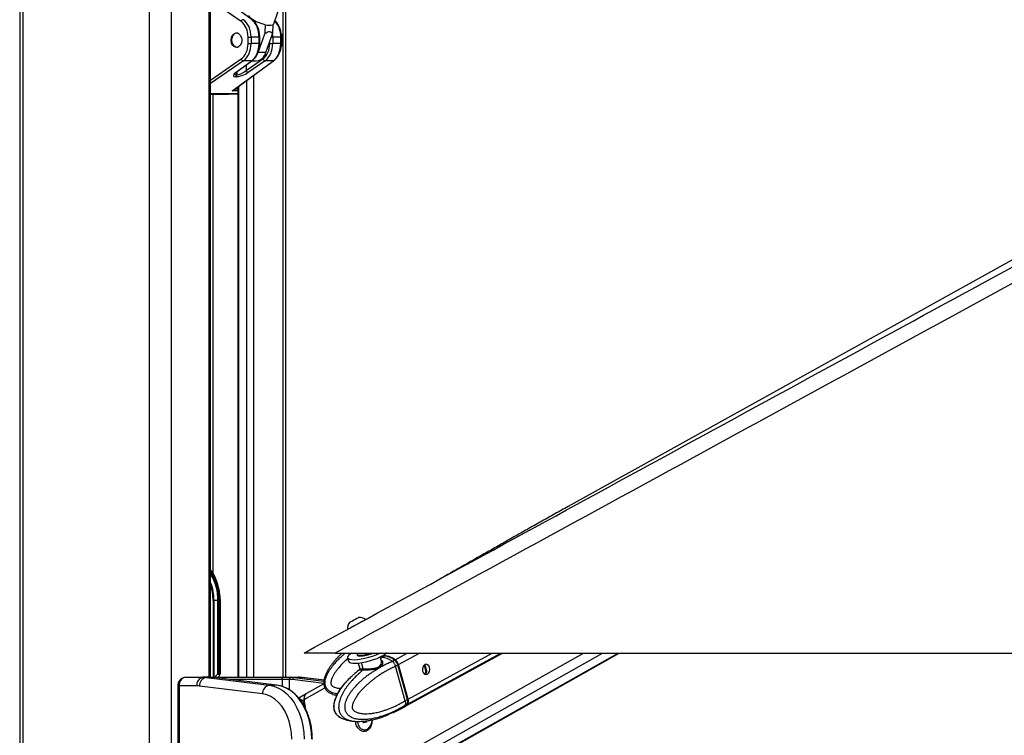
# Model space of a CAD drawing. Header units: millimetres. Extents: x 1508 to 17407, y 390 to 16320.
# Tile 33 of 66: x 12007 to 12916, y 5824 to 6486. Entities that reach past the tile are written whole.
import ezdxf

# ---------------------------------------------------------------- set-up
doc = ezdxf.new("R2010")
doc.units = ezdxf.units.MM
doc.header["$LTSCALE"] = 2

msp = doc.modelspace()

# ---------------------------------------------------------------- linework, layer by layer
at = {"color": 7, "linetype": 'Continuous', "lineweight": 25}
for p, q in [((12006.58, 7229.05), (12006.58, 1481.05)), ((12182.99, 5878.11), (12182.99, 7049.05)), ((14272.72, 7013.3), (12513.14, 6035.94)), ((12252.39, 5878.11), (12252.39, 6520.4)), ((12241.35, 6482.21), (12248.8, 6503.77)), ((12211.18, 6484.25), (12184.33, 6502.92)), ((12221.44, 6485.86), (12206.7, 6496.67)), ((12217.57, 6469.96), (12220.36, 6469.96)), ((12217.57, 6464.13), (12217.57, 6469.96)), ((12220.36, 6469.96), (12220.36, 6464.13)), ((12227.73, 6469.96), (12220.36, 6469.96)), ((12226.98, 6455.73), (12232.92, 6472.91)), ((12227.73, 6464.13), (12227.73, 6469.96)), ((12228.32, 6464.13), (12228.32, 6469.96)), ((12234.05, 6455.73), (12239.99, 6472.91)), ((12240.38, 6469.96), (12240.38, 6464.13)), ((12247.76, 6469.96), (12240.38, 6469.96)), ((12247.76, 6464.13), (12247.76, 6469.96)), ((12248.34, 6464.13), (12248.34, 6469.96)), ((12217.57, 6464.13), (12220.36, 6464.13)), ((12227.73, 6464.13), (12220.36, 6464.13)), ((12237.59, 6464.13), (12240.38, 6464.13)), ((12247.76, 6464.13), (12240.38, 6464.13)), ((12215.67, 6439.04), (12231.21, 6449.84)), ((12234.05, 6455.73), (12226.98, 6455.73)), ((12202.91, 6420.21), (12240.93, 6448.05)), ((12204.21, 6420.93), (12241.47, 6448.23)), ((12206.15, 6437.25), (12220.9, 6448.05)), ((12206.7, 6437.42), (12221.44, 6448.23)), ((12220.9, 6448.05), (12213.2, 6448.05)), ((12233.23, 6448.05), (12217.69, 6437.25)), ((12220.97, 6447.88), (12225.16, 6447.88)), ((12240.93, 6448.05), (12233.23, 6448.05)), ((12206.52, 6433.32), (12206.3, 6433.32)), ((12207.07, 6435.11), (12207.3, 6435.11)), ((12208.14, 6423.81), (12208.14, 5878.11)), ((12182.99, 6417.05), (12199.41, 6417.05)), ((12199.43, 6417.05), (12208.14, 6417.38)), ((12186.11, 5949.05), (12185.23, 5949.05)), ((12189.72, 5949.05), (12186.11, 5949.05)), ((12190.76, 5949.05), (12189.72, 5949.05)), ((12190.76, 5948.18), (12190.76, 5949.05)), ((12191.69, 5949.05), (12191.69, 5882.05)), ((12191.98, 5949.05), (12191.95, 5950.46)), ((12191.98, 5881.75), (12191.98, 5949.05)), ((12189.63, 5947.07), (12189.63, 5881.4)), ((12189.75, 5881.51), (12189.75, 5948.19)), ((12190.76, 5882.05), (12190.76, 5948.18)), ((12298.07, 5900.55), (14837.97, 5900.55)), ((12309.44, 5896.18), (12310.35, 5892.91)), ((12317.87, 5763.62), (12560.35, 5900.55)), ((12318.21, 5899.36), (12318.41, 5898.65)), ((12340.72, 5893.01), (12339.65, 5896.88)), ((12340.99, 5896.54), (12343.23, 5897.77)), ((12345.62, 5900.55), (12345.3, 5900.38)), ((12361.89, 5850.73), (12452.47, 5900.55)), ((12319.4, 5891.29), (12320.85, 5886.04)), ((12350.77, 5892.93), (12350.9, 5892.99)), ((12350.9, 5892.99), (12352.88, 5894.08)), ((12355.94, 5889.48), (12353.87, 5888.34)), ((12353.87, 5888.34), (12353.87, 5888.33)), ((12362.71, 5856.33), (12353.87, 5888.33)), ((12364.78, 5857.46), (12355.94, 5889.48)), ((12364.94, 5857.62), (12356.09, 5889.64)), ((12365.34, 5857.77), (12356.5, 5889.79)), ((12159.93, 5878.11), (12175.81, 5878.11)), ((12182.88, 5878.11), (12175.81, 5878.11)), ((12178.89, 5877.92), (12237, 5870.73)), ((12185.96, 5877.92), (12178.89, 5877.92)), ((12182.88, 5878.11), (12183.1, 5878.11)), ((12183.1, 5878.11), (12247.93, 5878.11)), ((12244.07, 5870.73), (12185.96, 5877.92)), ((12185.96, 5877.92), (12186.08, 5877.91)), ((12244.19, 5870.72), (12186.08, 5877.91)), ((12189.63, 5881.4), (12188.91, 5880.8)), ((12191.52, 5880.8), (12188.91, 5880.8)), ((12190.76, 5882.05), (12191.69, 5882.05)), ((12191.52, 5880.8), (12191.71, 5881.08)), ((12247.93, 5878.11), (12256.86, 5878.11)), ((12255.44, 5876.11), (12249.49, 5876.11)), ((12255.71, 5876.11), (12255.44, 5876.11)), ((12256.86, 5878.11), (12257.13, 5878.11)), ((12257.13, 5878.11), (12264.2, 5878.11)), ((12260.21, 5877.92), (12267.28, 5877.92)), ((12287.71, 5875.42), (12267.77, 5877.89)), ((12152.66, 5870.11), (12152.66, 5706.11)), ((12153.83, 5870.11), (12153.83, 5706.11)), ((12170.15, 5870.11), (12153.83, 5870.11)), ((12230.85, 5862.76), (12172.74, 5869.95)), ((12244.07, 5870.73), (12237, 5870.73)), ((12244.07, 5870.73), (12244.19, 5870.72)), ((12287.55, 5872.06), (12271.49, 5862.99)), ((12271.12, 5862.77), (12264.37, 5858.89)), ((12267.67, 5856.54), (12269.25, 5857.45)), ((12270.67, 5848.76), (12269.46, 5857.56)), ((12352.05, 5845.69), (12359.26, 5849.28)), ((12359.26, 5849.28), (12361.41, 5850.47)), ((12362.28, 5851.79), (12362.15, 5851.72)), ((12364.26, 5852.88), (12362.28, 5851.79)), ((12362.71, 5856.32), (12364.78, 5857.46)), ((12362.71, 5856.33), (12362.71, 5856.32)), ((12344.2, 5842.42), (12342.23, 5841.68)), ((12351.25, 5845.41), (12347.16, 5843.73)), ((12324.39, 5836.02), (12323.52, 5837.53)), ((12326.81, 5836.58), (12324.39, 5836.02)), ((12326.3, 5837.37), (12326.07, 5837.77)), ((12326.76, 5836.57), (12326.3, 5837.37)), ((12327.17, 5837.93), (12326.81, 5836.58)), ((12325.26, 5829.51), (12325.62, 5829.51))]:
    msp.add_line(p, q, dxfattribs=at)
at = {"color": 8, "linetype": 'Continuous', "lineweight": 25}
for p, q in [((12009.36, 7229.05), (12009.36, 1481.05)), ((12126.06, 7229.05), (12126.06, 1481.05)), ((12146.58, 7229.05), (12146.58, 1481.05)), ((12181.61, 5878.11), (12181.61, 7049.05)), ((12249.57, 6512.26), (12249.57, 5878.11)), ((12227.73, 6469.96), (12228.32, 6469.96)), ((12240.38, 6469.96), (12238.97, 6469.96)), ((12248.34, 6469.96), (12247.76, 6469.96)), ((12228.32, 6464.13), (12227.73, 6464.13)), ((12237.59, 6464.13), (12237.59, 6465.98)), ((12248.34, 6464.13), (12247.76, 6464.13)), ((12182.99, 6430.24), (12211.18, 6449.84)), ((12213.2, 6448.05), (12182.99, 6427.05)), ((12215.67, 6444), (12215.67, 6439.04)), ((12207.07, 6437.7), (12207.07, 6435.11)), ((12207.3, 6435.11), (12207.3, 6437.87)), ((12222.52, 6434.34), (12222.52, 5878.11)), ((12205.66, 6421.99), (12208.14, 6421.99)), ((12208.56, 6424.12), (12208.56, 5878.11)), ((12216.34, 5878.11), (12216.34, 6429.82)), ((12182.99, 6417.71), (12208.14, 6417.71)), ((12208.14, 6417.49), (12182.99, 6417.49)), ((12184.88, 6417.05), (12184.88, 5974.81)), ((12199.41, 6417.05), (12208.14, 6417.38)), ((12208.14, 6420.21), (12202.91, 6420.21)), ((12185.23, 5949.05), (12185.23, 5878.11)), ((12186.11, 5878.11), (12186.11, 5949.05)), ((12191.69, 5949.05), (12191.98, 5949.05)), ((12294.45, 5769.04), (12527.33, 5900.55)), ((12301.65, 5763.15), (12544.95, 5900.55)), ((12316.04, 5763.15), (12559.34, 5900.55)), ((12340.99, 5896.54), (12339.91, 5895.92)), ((12353.41, 5894.37), (12364.65, 5900.55)), ((12356.5, 5889.79), (12376.07, 5900.55)), ((12364.79, 5853.18), (12450.92, 5900.55)), ((12365.34, 5857.77), (12443.12, 5900.55)), ((12323.82, 5885.92), (12322.23, 5891.66)), ((12380.14, 5889.39), (12380.68, 5889.69)), ((12183.15, 5878.11), (12183.1, 5878.11)), ((12249.49, 5876.11), (12200.65, 5876.11)), ((12249.49, 5869.45), (12249.49, 5876.11)), ((12255.44, 5876.11), (12255.44, 5866.65)), ((12287.53, 5872.36), (12258.67, 5875.93)), ((12260.21, 5877.92), (12287.58, 5874.53)), ((12287.71, 5875.39), (12267.28, 5877.92)), ((12267.77, 5877.89), (12267.28, 5877.92)), ((12381.71, 5883.59), (12382.45, 5884)), ((12152.66, 5870.11), (12153.83, 5870.11)), ((12269.46, 5857.56), (12288.53, 5868.34)), ((12270.45, 5862.19), (12270.54, 5862.2))]:
    msp.add_line(p, q, dxfattribs=at)
at = {"color": 7, "linetype": 'Continuous', "lineweight": 25, "flags": 128}
for points in [[(12233.4, 6481.34), (12230.56, 6482.05), (12227.68, 6483.01), (12224.96, 6484.18), (12222.55, 6485.47), (12220.63, 6486.8), (12219.3, 6488.09), (12218.65, 6489.26), (12218.66, 6490.05)], [(12241.35, 6482.21), (12241.28, 6482.05), (12240.47, 6481.34)], [(12208.29, 6460.57), (12207.74, 6460.45), (12206.21, 6460.62), (12204.79, 6461.48), (12203.65, 6462.95), (12202.91, 6464.86), (12202.65, 6467.01), (12202.89, 6469.16), (12203.62, 6471.08), (12204.75, 6472.56)], [(12224.65, 6451.4), (12225.79, 6453.08), (12226.98, 6455.73)], [(12309.38, 5922.45), (12309.54, 5922.53), (12310.27, 5922.94), (12311.55, 5923.64), (12313.29, 5924.6), (12315.36, 5925.73), (12317.61, 5926.96), (12319.86, 5928.19), (12321.95, 5929.33), (12323.73, 5930.31), (12325.07, 5931.03), (12325.86, 5931.46), (12326.05, 5931.57)], [(12311.28, 5928.89), (12311.48, 5929), (12312.27, 5929.43), (12313.54, 5930.13), (12315.1, 5930.99), (12316.72, 5931.87), (12318.14, 5932.65), (12319.15, 5933.2), (12319.6, 5933.44), (12319.61, 5933.44)], [(12313.25, 5900.55), (12311.72, 5899.54), (12310.29, 5898.28), (12309.53, 5897.13), (12309.45, 5896.14), (12310.08, 5895.34), (12311.37, 5894.77), (12313.29, 5894.45), (12315.76, 5894.38), (12318.68, 5894.57), (12321.94, 5895.02), (12325.42, 5895.7), (12328.98, 5896.6), (12332.49, 5897.67), (12335.8, 5898.88), (12338.8, 5900.17), (12339.59, 5900.55)], [(12310.35, 5892.91), (12310.36, 5892.88), (12310.98, 5892.08), (12312.27, 5891.51), (12314.19, 5891.18), (12316.66, 5891.12), (12319.58, 5891.31), (12322.84, 5891.76), (12326.32, 5892.44), (12329.88, 5893.34), (12333.39, 5894.41), (12336.7, 5895.61), (12339.7, 5896.91), (12342.27, 5898.24), (12344.31, 5899.56), (12345.53, 5900.6)], [(12318.45, 5900.59), (12318.44, 5900.59), (12318.21, 5899.69)], [(12318.21, 5899.69), (12318.36, 5899.09), (12319.17, 5898.66), (12320.59, 5898.46)], [(12318.41, 5898.65), (12318.56, 5898.39), (12319.37, 5897.95), (12320.78, 5897.75)], [(12353.17, 5893.84), (12353.18, 5893.92), (12353.18, 5893.99), (12353.16, 5894.05), (12353.13, 5894.1), (12353.08, 5894.12), (12353.02, 5894.12), (12352.96, 5894.11), (12352.88, 5894.08)], [(12355.92, 5889.7), (12355.99, 5889.69), (12356.05, 5889.68), (12356.08, 5889.66), (12356.09, 5889.64)], [(12380.76, 5889.85), (12379.64, 5888.84), (12378.89, 5887.31), (12378.6, 5885.48), (12378.83, 5883.63), (12379.55, 5882.05), (12380.63, 5880.98), (12381.93, 5880.57), (12383.23, 5880.9), (12384.35, 5881.9), (12385.1, 5883.44), (12385.39, 5885.27), (12385.16, 5887.11), (12384.44, 5888.69), (12383.36, 5889.76), (12382.06, 5890.17), (12380.76, 5889.85)], [(12237, 5870.73), (12241.32, 5869.81), (12245.53, 5868.15), (12249.56, 5865.76), (12253.35, 5862.69), (12256.84, 5858.99), (12259.99, 5854.7), (12262.73, 5849.9), (12265.04, 5844.65), (12266.87, 5839.04), (12268.2, 5833.16), (12269.01, 5827.09), (12269.28, 5820.92)], [(12276.35, 5820.92), (12276.08, 5827.09), (12275.27, 5833.16), (12273.94, 5839.04), (12272.11, 5844.65), (12269.8, 5849.9), (12267.06, 5854.7), (12263.91, 5858.99), (12260.42, 5862.69), (12256.63, 5865.76), (12252.6, 5868.15), (12248.39, 5869.81), (12244.07, 5870.73)], [(12257.96, 5820.92), (12257.69, 5826.57), (12256.89, 5832.11), (12255.56, 5837.45), (12253.74, 5842.49), (12251.46, 5847.14), (12248.76, 5851.32), (12245.68, 5854.94), (12242.29, 5857.94), (12238.64, 5860.27), (12234.81, 5861.89), (12230.85, 5862.76)], [(12361.65, 5850.6), (12363.21, 5851.61), (12364.79, 5853.18)], [(12364.94, 5857.62), (12364.94, 5857.61), (12364.93, 5857.58), (12364.9, 5857.54), (12364.85, 5857.5), (12364.78, 5857.46)], [(12318.51, 5837.29), (12318.62, 5836.62), (12319.37, 5834.19), (12320.56, 5832.13), (12322.1, 5830.6), (12323.87, 5829.71), (12325.74, 5829.53), (12327.58, 5830.08), (12329.24, 5831.3), (12330.61, 5833.12), (12331.59, 5835.39), (12332.09, 5837.94), (12332.15, 5838.78)], [(12326.11, 5837.77), (12326.14, 5837.69), (12326.3, 5837.37)]]:
    msp.add_lwpolyline(points, dxfattribs=at)
at = {"color": 8, "linetype": 'Continuous', "lineweight": 25, "flags": 128}
for points in [[(12340.99, 5896.54), (12339.84, 5896.47), (12339.76, 5896.47)], [(12356.09, 5889.64), (12356.09, 5889.63), (12356.09, 5889.6), (12356.06, 5889.56), (12356.01, 5889.52), (12355.94, 5889.48)]]:
    msp.add_lwpolyline(points, dxfattribs=at)
at = {"color": 7, "linetype": 'Continuous', "lineweight": 25}
for centre, radius, start, end in [((12213.65, 6483.5), 2.58, 100.09956, 163.03156), ((12236.94, 6493.66), 12.82, 253.98684, 286.01316), ((12207.32, 6470.09), 3.57, 74.2425, 136.06172), ((12231.88, 6467.04), 17.48, 339.785, 22.4112), ((12213.65, 6450.59), 2.58, 196.96844, 259.90044), ((12223.96, 6458.2), 10.39, 276.62543, 346.25012), ((12233.68, 6450.59), 2.58, 196.96844, 259.90044), ((12204.88, 6435), 2.19, 310.13038, 2.82489), ((12205.11, 6435), 2.19, 310.13038, 2.82489), ((12218.14, 6439.79), 2.58, 196.96844, 259.90044), ((12144.05, 5950.14), 47.64, 0.41414, 35.18365), ((12145.18, 5949.88), 44.54, 358.93087, 31.92294), ((12320.01, 5922.82), 10.63, 55.33846, 92.13603), ((12320.01, 5922.82), 10.63, 145.21761, 182.01518), ((12320.01, 5928.73), 30.27, 271.10038, 291.4393), ((12320.26, 5928.01), 30.26, 270.99439, 294.70578), ((12340.31, 5879.62), 16.92, 51.84629, 87.70885), ((12343.62, 5882.6), 15.32, 50.24249, 98.39069), ((12348.18, 5887.52), 8.63, 15.2621, 52.62496), ((12322.65, 5885.55), 1.22, 314.97836, 17.42511), ((12177.22, 5871.11), 7.14, 101.42175, 188.04947), ((12180.38, 5870.41), 7.65, 101.21251, 183.47479), ((12175.81, 5853.02), 25.09, 82.93872, 89.9947), ((12182.88, 5853.02), 25.09, 82.93872, 89.9947), ((12247.68, 5876.31), 1.82, 353.85734, 82.12564), ((12257.21, 5876.36), 1.79, 101.42175, 188.04947), ((12257.48, 5876.36), 1.79, 101.42175, 188.04947), ((12255.71, 5852.03), 24.08, 82.93872, 89.9947), ((12257.12, 5853.02), 25.09, 82.93872, 89.9947), ((12260.58, 5876.04), 1.91, 101.21251, 183.47479), ((12264.19, 5853.02), 25.09, 82.93872, 89.9947), ((12170.15, 5849.04), 21.07, 82.93872, 89.9947), ((12238.49, 5863.22), 7.65, 101.21251, 183.47479), ((12275.09, 5858.5), 5.93, 141.40397, 190.208), ((12274.58, 5858.74), 5.25, 125.95585, 192.91186), ((12360.46, 5856.03), 5.19, 326.68084, 19.64664), ((12535.19, 5888.86), 267.78, 186.7373, 188.20202), ((12328.52, 5838.61), 2.55, 209.34583, 228.68979)]:
    msp.add_arc(centre, radius, start, end, dxfattribs=at)
at = {"color": 8, "linetype": 'Continuous', "lineweight": 25}
for centre, radius, start, end in [((12220.91, 6485.12), 0.917, 54.32182, 90.61961), ((12220.91, 6448.97), 0.917, 269.38071, 305.66586), ((12240.94, 6448.97), 0.917, 269.38071, 305.66586), ((12206.16, 6438.17), 0.917, 269.37969, 305.70539), ((12146.4, 5950.41), 45.3, 358.27444, 36.13905), ((12145.61, 5949.98), 45.16, 358.81629, 34.14044), ((12141.17, 5949.31), 44.94, 359.65681, 21.48203), ((12140.43, 5949.18), 44.8, 359.82483, 18.19677), ((12354.51, 5857.86), 9.81, 298.99532, 321.19805)]:
    msp.add_arc(centre, radius, start, end, dxfattribs=at)
at = {"color": 7, "linetype": 'Continuous', "lineweight": 25}
for centre, major_axis, ratio, start_param, end_param in [((12207.33, 6469.96), (0, 18), 0.723566, 4.712389, 5.815974), ((12215.3, 6469.96), (0, 18), 0.690648, 4.712389, 5.815974), ((12205.96, 6469.96), (0, 16), 0.725623, 4.712389, 5.815974), ((12205.96, 6464.13), (0, 16), 0.725623, 3.608804, 4.712389), ((12207.33, 6464.13), (0, 18), 0.723566, 3.608804, 4.712389), ((12215.3, 6464.13), (0, 18), 0.690648, 3.608804, 4.712389), ((12225.98, 6464.13), (0, 16), 0.725623, 3.608804, 4.712389), ((12227.36, 6464.13), (0, 18), 0.723566, 3.608804, 4.712389), ((12235.33, 6464.13), (0, 18), 0.690648, 3.608804, 4.712389), ((12211.95, 6437.36), (7.94, 3.19), 0.312033, 2.257778, 3.802394), ((12212.18, 6437.36), (7.94, 3.19), 0.312033, 3.802394, 5.347011), ((12211.54, 6439.14), (5.87, 3.39), 0.37303, 3.714561, 5.259177), ((12202.27, 6421.99), (3.37, 0.79), 0.545657, 4.77392, 5.877505), ((12202.27, 6421.99), (3.22, 1.41), 0.538837, 4.674972, 5.106215), ((12127.91, 5949.05), (61.81, 0), 0.582425, 6.228244, 6.283185), ((12348.83, 5877.49), (-10.63, 18.97), 0.671543, 5.9319, 6.084713), ((12348.83, 5877.49), (-10.34, 19.14), 0.647541, 5.333772, 5.942017), ((12351.76, 5889.5), (-2.86, 5.28), 0.648437, 4.370877, 5.333427), ((12352.16, 5889.72), (-2.57, 4.75), 0.647199, 4.371351, 5.333902), ((12194.01, 5876.56), (7.21, 0), 0.831789, 2.356194, 2.880285), ((12189.45, 5881.97), (0.924, 0.924), 0.414214, 4.494223, 4.62509), ((12190.05, 5881.05), (0.924, 0.924), 0.414214, 0.392699, 1.483498), ((12194.42, 5876.56), (0, 6), 0.682414, 0.785398, 1.309489), ((12190.98, 5881.05), (0.924, 0.924), 0.414214, 5.139995, 6.675884), ((12351.01, 5869.57), (-10.34, 19.14), 0.647541, 3.146418, 3.40867), ((12360.6, 5857.48), (-2.86, 5.28), 0.648437, 3.408326, 4.370877)]:
    msp.add_ellipse(centre, major_axis=major_axis, ratio=ratio, start_param=start_param, end_param=end_param, dxfattribs=at)
at = {"color": 8, "linetype": 'Continuous', "lineweight": 25}
for centre, major_axis, ratio, start_param, end_param in [((12235.33, 6469.96), (0, 18), 0.690648, 4.712389, 5.690182), ((12227.36, 6469.96), (0, 18), 0.723566, 4.712389, 4.897555), ((12211.32, 6439.14), (5.87, 3.39), 0.37303, 2.927718, 3.714561)]:
    msp.add_ellipse(centre, major_axis=major_axis, ratio=ratio, start_param=start_param, end_param=end_param, dxfattribs=at)
at = {"color": 7, "linetype": 'Continuous', "lineweight": 25}
msp.add_ellipse((12206.79, 6467.05), major_axis=(0, 6.8), ratio=0.725623, dxfattribs=at)
for points, knots in [([(14349.74, 7024.23), (14336.17, 7016.69), (14253.93, 6971.03), (14102.51, 6887.51), (13826.41, 6735.82), (13342.45, 6470.86), (12809.83, 6179.92), (12415.5, 5964.66), (12298.07, 5900.55)], [0, 0, 0, 0, 0.019985, 0.121052, 0.22212, 0.424256, 0.828547, 1, 1, 1, 1]), ([(12228.32, 6469.96), (12228.3, 6470.57), (12228.27, 6472.3), (12227.85, 6475.12), (12226.95, 6478.29), (12225.61, 6481.18), (12223.93, 6483.62), (12222.46, 6485.09), (12221.61, 6485.74), (12221.44, 6485.86)], [0, 0, 0, 0, 0.09342, 0.268334, 0.443824, 0.619897, 0.796551, 0.96057, 1, 1, 1, 1]), ([(12233.4, 6481.34), (12233.35, 6480.34), (12233.2, 6477.53), (12233.03, 6474.72), (12232.92, 6472.91)], [0, 0, 0, 0, 0.355137, 1, 1, 1, 1]), ([(12240.47, 6481.34), (12240.42, 6480.34), (12240.27, 6477.53), (12240.1, 6474.72), (12239.99, 6472.91)], [0, 0, 0, 0, 0.355137, 1, 1, 1, 1]), ([(12248.34, 6469.96), (12248.33, 6470.57), (12248.29, 6472.3), (12247.88, 6475.12), (12246.98, 6478.29), (12245.63, 6481.17), (12244.09, 6483.5), (12242.87, 6484.62), (12242.35, 6485.1)], [0, 0, 0, 0, 0.10072, 0.289302, 0.478506, 0.668337, 0.858795, 1, 1, 1, 1]), ([(12232.92, 6472.91), (12233.37, 6473.27), (12234.32, 6474.03), (12235.88, 6474.88), (12237.41, 6475.16), (12238.78, 6474.66), (12239.53, 6473.77), (12239.91, 6473.06), (12239.99, 6472.91)], [0, 0, 0, 0, 0.160414, 0.343899, 0.529303, 0.689128, 0.932103, 1, 1, 1, 1]), ([(12221.44, 6448.23), (12221.84, 6448.54), (12222.95, 6449.42), (12224.55, 6451.28), (12226.11, 6453.87), (12227.3, 6456.83), (12228.05, 6460), (12228.3, 6462.48), (12228.31, 6463.84), (12228.32, 6464.13)], [0, 0, 0, 0, 0.095876, 0.267253, 0.440249, 0.614634, 0.789406, 0.955299, 1, 1, 1, 1]), ([(12241.47, 6448.23), (12241.87, 6448.54), (12242.98, 6449.42), (12244.58, 6451.28), (12246.14, 6453.87), (12247.33, 6456.83), (12248.07, 6460), (12248.33, 6462.48), (12248.34, 6463.84), (12248.34, 6464.13)], [0, 0, 0, 0, 0.095876, 0.267253, 0.440249, 0.614634, 0.789406, 0.955299, 1, 1, 1, 1]), ([(12205.31, 6436.12), (12205.31, 6436.12), (12205.31, 6436.11), (12205.7, 6436.65), (12206.34, 6437.14), (12206.7, 6437.42)], [0, 0, 0, 0, 0.212854, 0.55548, 1, 1, 1, 1]), ([(12269.31, 5900.55), (12476.21, 6013.41), (12803.65, 6192.01), (13131.21, 6370.78), (13251.8, 6436.59)], [0, 0, 0, 0, 0.631887, 1, 1, 1, 1]), ([(12513.14, 6035.94), (12509.09, 6033.69), (12500.95, 6029.15), (12488.95, 6022.41), (12476.99, 6015.67), (12465.09, 6008.92), (12453.22, 6002.18), (12441.37, 5995.43), (12429.52, 5988.69), (12417.67, 5981.95), (12406.27, 5975.48), (12398.86, 5971.29), (12395.39, 5969.33)], [0, 0, 0, 0, 0.096761, 0.194536, 0.293321, 0.393117, 0.493923, 0.595739, 0.698566, 0.802405, 0.907258, 1, 1, 1, 1]), ([(12189.75, 5948.19), (12189.75, 5948.19), (12189.75, 5948.19), (12189.75, 5948.18), (12189.75, 5948.18), (12189.74, 5948.16), (12189.72, 5948.06), (12189.68, 5947.69), (12189.65, 5947.34), (12189.63, 5947.07)], [0, 0, 0, 0, 0.001216, 0.00282, 0.005802, 0.018793, 0.070056, 0.274202, 1, 1, 1, 1]), ([(12190.76, 5948.18), (12190.74, 5948.18), (12190.62, 5948.18), (12190.38, 5948.18), (12190.05, 5948.19), (12189.84, 5948.19), (12189.75, 5948.19)], [0, 0, 0, 0, 0.090131, 0.431109, 0.74027, 1, 1, 1, 1]), ([(12298.07, 5900.55), (12296.35, 5900.55), (12292.91, 5900.55), (12288.12, 5900.55), (12283.79, 5900.55), (12279.99, 5900.55), (12276.65, 5900.55), (12273.24, 5900.55), (12270.81, 5900.55), (12269.5, 5900.55), (12269.38, 5900.55), (12269.31, 5900.55)], [0, 0, 0, 0, 0.111253, 0.222354, 0.314566, 0.406648, 0.499609, 0.592569, 0.751386, 0.875566, 1, 1, 1, 1]), ([(12304.37, 5900.55), (12303.5, 5899.74), (12301.91, 5898.24), (12299.74, 5895.94), (12297.76, 5893.74), (12295.86, 5891.45), (12294.07, 5889.1), (12292.4, 5886.67), (12290.88, 5884.15), (12289.76, 5881.95), (12288.98, 5880.12), (12288.39, 5878.49), (12287.85, 5876.59), (12287.5, 5874.4), (12287.46, 5872.15), (12287.8, 5870.13), (12288.45, 5868.38), (12289.29, 5866.94), (12290.37, 5865.65), (12291.59, 5864.59), (12292.91, 5863.72), (12294.36, 5862.96), (12296.09, 5862.28), (12297.78, 5861.78), (12298.91, 5861.57), (12299.33, 5861.49)], [0, 0, 0, 0, 0.070084, 0.12784, 0.185656, 0.243701, 0.301848, 0.358943, 0.416222, 0.474337, 0.503603, 0.53295, 0.575909, 0.619392, 0.662723, 0.706824, 0.738882, 0.771875, 0.803933, 0.836797, 0.866404, 0.896373, 0.932831, 0.974692, 1, 1, 1, 1]), ([(12362.15, 5851.72), (12362.15, 5851.72), (12360.63, 5850.82), (12357.57, 5849.1), (12353.42, 5847.01), (12349.73, 5845.33), (12346.52, 5844), (12343.28, 5842.8), (12339.55, 5841.57), (12336.09, 5840.63), (12332.93, 5839.94), (12330.19, 5839.45), (12327.09, 5839.07), (12324.15, 5838.92), (12321.75, 5838.97), (12319.88, 5839.12), (12318.01, 5839.39), (12316.25, 5839.79), (12314.59, 5840.31), (12312.96, 5841.02), (12311.58, 5841.84), (12310.48, 5842.72), (12309.65, 5843.53), (12308.86, 5844.51), (12308.19, 5845.64), (12307.66, 5846.92), (12307.29, 5848.34), (12307.1, 5849.93), (12307.13, 5851.59), (12307.37, 5853.54), (12307.82, 5855.31), (12308.36, 5856.88), (12308.85, 5858.11), (12309.43, 5859.36), (12310.33, 5861.08), (12311.57, 5863.14), (12313.2, 5865.48), (12315.1, 5867.91), (12317.28, 5870.39), (12319.74, 5872.89), (12322.29, 5875.26), (12324.93, 5877.51), (12327.64, 5879.66), (12330.43, 5881.7), (12333.27, 5883.63), (12336.37, 5885.59), (12339.73, 5887.55), (12343.36, 5889.5), (12347.04, 5891.3), (12349.52, 5892.41), (12350.77, 5892.93), (12350.77, 5892.93)], [0, 0, 0, 0, 0.000001, 0.042299, 0.084662, 0.113207, 0.141774, 0.170414, 0.199082, 0.240084, 0.260638, 0.28121, 0.310911, 0.340705, 0.356782, 0.372888, 0.389105, 0.405375, 0.419337, 0.433377, 0.450213, 0.458725, 0.467353, 0.477165, 0.487183, 0.495779, 0.505908, 0.516391, 0.527138, 0.538147, 0.554741, 0.563139, 0.571618, 0.581606, 0.591626, 0.611828, 0.63244, 0.653131, 0.679323, 0.705597, 0.73206, 0.758566, 0.785561, 0.812587, 0.839695, 0.866827, 0.900037, 0.933281, 0.966624, 0.999999, 1, 1, 1, 1]), ([(12353.87, 5888.33), (12352.67, 5887.78), (12350.29, 5886.67), (12346.75, 5884.83), (12343.24, 5882.85), (12340.06, 5880.89), (12337.18, 5878.98), (12334.62, 5877.16), (12332.09, 5875.24), (12329.59, 5873.2), (12327.13, 5871.04), (12324.71, 5868.74), (12322.37, 5866.29), (12320.36, 5863.95), (12318.68, 5861.76), (12317.31, 5859.75), (12316.02, 5857.61), (12315.01, 5855.58), (12314.29, 5853.68), (12313.91, 5852.27), (12313.75, 5851.13), (12313.72, 5850.38), (12313.79, 5849.72), (12313.91, 5849.22), (12314.13, 5848.72), (12314.43, 5848.24), (12314.84, 5847.73), (12315.34, 5847.27), (12316.08, 5846.69), (12317.07, 5846.11), (12318.3, 5845.58), (12319.67, 5845.14), (12321.17, 5844.79), (12322.8, 5844.55), (12324.45, 5844.41), (12326.61, 5844.34), (12329.29, 5844.46), (12332.9, 5844.88), (12336.93, 5845.65), (12340.93, 5846.7), (12344.45, 5847.83), (12347.53, 5848.95), (12350.58, 5850.19), (12354.15, 5851.78), (12358.2, 5853.77), (12361.2, 5855.48), (12362.71, 5856.33)], [0, 0, 0, 0, 0.0368545, 0.073741, 0.11073, 0.1477564, 0.1759166, 0.2040975, 0.2323482, 0.2606261, 0.289271, 0.317958, 0.346814, 0.375754, 0.395317, 0.4149366, 0.434824, 0.4548781, 0.4678878, 0.4811129, 0.4871894, 0.4933842, 0.4974234, 0.5015997, 0.5050335, 0.5101259, 0.5153433, 0.521599, 0.5279164, 0.5408273, 0.5534147, 0.5660823, 0.5820901, 0.5981579, 0.6143587, 0.6305892, 0.6616916, 0.6929015, 0.7368304, 0.7808966, 0.8118553, 0.8428444, 0.8739152, 0.9050098, 0.952468, 1, 1, 1, 1]), ([(12320.92, 5885.24), (12319.28, 5884.09), (12317.52, 5882.86), (12315.89, 5881.36), (12315.79, 5881.26)], [0, 0, 0, 0, 0.936852, 1, 1, 1, 1]), ([(12323.51, 5884.69), (12323.32, 5884.69), (12322.93, 5884.69), (12322.23, 5884.7), (12321.63, 5884.71), (12321.17, 5884.74), (12320.79, 5884.77), (12320.55, 5884.83), (12320.46, 5884.92), (12320.45, 5885), (12320.53, 5885.11), (12320.65, 5885.23), (12320.78, 5885.33), (12320.82, 5885.36)], [0, 0, 0, 0, 0.072861, 0.148697, 0.303063, 0.381754, 0.459273, 0.616815, 0.696972, 0.779569, 0.862726, 0.947639, 1, 1, 1, 1]), ([(12320.82, 5886.04), (12320.85, 5885.93), (12320.93, 5885.68), (12320.79, 5885.38), (12320.7, 5885.27), (12320.71, 5885.28), (12320.72, 5885.28)], [0, 0, 0, 0, 0.213823, 0.529231, 0.816741, 1, 1, 1, 1]), ([(12320.88, 5886.05), (12320.87, 5886.04), (12320.85, 5885.98), (12321.06, 5885.95), (12321.52, 5885.92), (12322.26, 5885.91), (12323.06, 5885.92), (12323.63, 5885.92), (12323.82, 5885.92)], [0, 0, 0, 0, 0.049403, 0.260907, 0.477856, 0.686071, 0.900198, 1, 1, 1, 1]), ([(12353.87, 5888.34), (12353.77, 5888.65), (12353.59, 5889.29), (12353.17, 5890.21), (12352.66, 5891.09), (12352.1, 5891.84), (12351.53, 5892.46), (12351.13, 5892.81), (12350.92, 5892.97), (12350.9, 5892.99)], [0, 0, 0, 0, 0.172718, 0.350448, 0.523165, 0.700887, 0.842086, 0.985971, 1, 1, 1, 1]), ([(12381.71, 5883.59), (12381.66, 5884.03), (12381.56, 5884.83), (12381.26, 5886.18), (12380.94, 5887.38), (12380.61, 5888.37), (12380.34, 5889.01), (12380.17, 5889.28), (12380.11, 5889.38)], [0, 0, 0, 0, 0.211369, 0.388355, 0.566092, 0.727316, 0.897886, 1, 1, 1, 1]), ([(12380.68, 5889.69), (12380.74, 5889.65), (12380.84, 5889.59), (12380.88, 5889.48), (12380.89, 5889.44)], [0, 0, 0, 0, 0.588802, 1, 1, 1, 1]), ([(12380.89, 5889.44), (12380.99, 5889.18), (12381.17, 5888.67), (12381.51, 5887.51), (12381.85, 5886.26), (12382.15, 5885.09), (12382.3, 5884.41), (12382.37, 5884.08)], [0, 0, 0, 0, 0.222076, 0.445772, 0.640142, 0.821651, 1, 1, 1, 1]), ([(12159.92, 5878.1), (12159.88, 5878.1), (12159.17, 5878.18), (12157.77, 5877.82), (12155.95, 5876.94), (12154.44, 5875.51), (12153.34, 5873.7), (12152.72, 5871.84), (12152.72, 5870.61), (12152.72, 5870.11)], [0, 0, 0, 0, 0.0101753, 0.1831926, 0.3543602, 0.5250362, 0.6993059, 0.8789871, 1, 1, 1, 1]), ([(12159.93, 5878.11), (12159.24, 5878.02), (12157.86, 5877.84), (12156.01, 5876.43), (12154.63, 5874.37), (12153.93, 5872.12), (12153.86, 5870.67), (12153.83, 5870.11)], [0, 0, 0, 0, 0.217102, 0.434577, 0.651626, 0.866747, 1, 1, 1, 1]), ([(12267.77, 5877.89), (12266.89, 5877.98), (12265.7, 5878.1), (12264.51, 5878.11), (12264.2, 5878.11)], [0, 0, 0, 0, 0.738034, 1, 1, 1, 1]), ([(12312.79, 5878.56), (12312.61, 5878.4), (12310.94, 5876.91), (12308.35, 5874.21), (12304.99, 5870.45), (12302.36, 5866.93), (12300.19, 5863.33), (12298.6, 5859.93), (12297.51, 5856.92), (12296.79, 5854.27), (12296.48, 5851.69), (12296.58, 5849.2), (12297.11, 5847.03), (12298.01, 5845.13), (12299.18, 5843.64), (12300.66, 5842.24), (12301.88, 5841.33), (12302.67, 5840.97), (12302.75, 5840.93)], [0, 0, 0, 0, 0.017974, 0.170401, 0.281506, 0.382561, 0.475199, 0.562462, 0.623912, 0.67665, 0.729092, 0.777719, 0.823648, 0.861207, 0.903441, 0.93875, 0.993835, 1, 1, 1, 1]), ([(12302.76, 5840.94), (12302.73, 5840.95), (12302.43, 5841.1), (12301.87, 5841.46), (12301.08, 5842.03), (12300.31, 5842.69), (12299.54, 5843.5), (12298.79, 5844.48), (12298.15, 5845.62), (12297.62, 5846.9), (12297.25, 5848.31), (12297.05, 5849.91), (12297.04, 5851.57), (12297.22, 5853.52), (12297.66, 5855.7), (12298.27, 5857.71), (12298.88, 5859.33), (12299.6, 5861.05), (12300.62, 5863.11), (12301.95, 5865.45), (12303.52, 5867.88), (12305.31, 5870.36), (12307.34, 5872.86), (12309.44, 5875.23), (12311.63, 5877.47), (12313.81, 5879.56), (12315.28, 5880.84), (12315.98, 5881.44)], [0, 0, 0, 0, 0.002015, 0.024286, 0.04665, 0.069203, 0.092064, 0.118062, 0.144606, 0.167382, 0.194222, 0.221998, 0.250472, 0.279643, 0.323642, 0.368307, 0.394773, 0.421323, 0.474851, 0.529464, 0.58429, 0.653688, 0.723305, 0.793422, 0.863655, 0.935183, 1, 1, 1, 1]), ([(12380.37, 5881.26), (12380.49, 5881.31), (12380.93, 5881.47), (12381.46, 5882.16), (12381.73, 5882.98), (12381.71, 5883.47), (12381.71, 5883.59)], [0, 0, 0, 0, 0.136209, 0.511367, 0.881597, 1, 1, 1, 1]), ([(12382.37, 5884.08), (12382.41, 5883.67), (12382.49, 5882.85), (12381.99, 5881.76), (12381.4, 5881.07), (12380.94, 5880.92), (12380.83, 5880.88)], [0, 0, 0, 0, 0.297885, 0.595316, 0.901674, 1, 1, 1, 1]), ([(12250.59, 5869.11), (12250.57, 5869.12), (12249.25, 5869.73), (12247.1, 5870.26), (12244.97, 5870.6), (12244.19, 5870.72)], [0, 0, 0, 0, 0.013637, 0.640079, 1, 1, 1, 1]), ([(12276.93, 5820.92), (12276.92, 5821.91), (12276.88, 5824.78), (12276.47, 5829.5), (12275.56, 5835), (12274.21, 5840.32), (12272.44, 5845.4), (12270.26, 5850.17), (12267.71, 5854.57), (12264.81, 5858.55), (12261.6, 5862.05), (12258.12, 5865.02), (12254.45, 5867.45), (12251.87, 5868.56), (12250.59, 5869.11)], [0, 0, 0, 0, 0.045984, 0.13286, 0.219789, 0.306751, 0.393752, 0.480796, 0.567875, 0.654956, 0.741985, 0.828882, 0.915545, 1, 1, 1, 1]), ([(12264.72, 5858.19), (12265.11, 5858.19), (12266.05, 5858.2), (12267.07, 5857.15), (12267.67, 5856.54)], [0, 0, 0, 0, 0.415091, 1, 1, 1, 1]), ([(12271.12, 5862.76), (12270.96, 5862.65), (12270.76, 5862.52), (12270.51, 5862.25), (12270.45, 5862.19)], [0, 0, 0, 0, 0.797948, 1, 1, 1, 1]), ([(12267.67, 5856.54), (12268.28, 5855.71), (12269.44, 5854.15), (12269.92, 5851.78), (12270.14, 5850.66)], [0, 0, 0, 0, 0.528128, 1, 1, 1, 1]), ([(12362.71, 5856.32), (12362.79, 5856.01), (12362.95, 5855.39), (12363.03, 5854.49), (12363, 5853.63), (12362.85, 5852.91), (12362.62, 5852.3), (12362.41, 5851.97), (12362.29, 5851.81), (12362.28, 5851.79)], [0, 0, 0, 0, 0.172712, 0.350434, 0.523145, 0.70086, 0.842072, 0.985971, 1, 1, 1, 1]), ([(12302.96, 5840.83), (12303.46, 5840.58), (12304.64, 5839.98), (12306.86, 5839.11), (12309.98, 5838.19), (12314.25, 5837.42), (12317.46, 5837.33), (12319.28, 5837.28)], [0, 0, 0, 0, 0.093132, 0.223374, 0.410799, 0.665733, 1, 1, 1, 1]), ([(12319.27, 5837.28), (12321.17, 5837.35), (12324.73, 5837.48), (12329.49, 5838.22), (12333.25, 5839.01), (12336.2, 5839.77), (12339.07, 5840.58), (12341.04, 5841.27), (12342.23, 5841.68)], [0, 0, 0, 0, 0.2367814, 0.4422858, 0.6072973, 0.7258763, 0.8350151, 1, 1, 1, 1]), ([(12344.2, 5842.42), (12344.36, 5842.49), (12344.68, 5842.64), (12345.19, 5842.87), (12345.7, 5843.11), (12346.18, 5843.32), (12346.64, 5843.52), (12346.95, 5843.65), (12347.12, 5843.72), (12347.16, 5843.73)], [0, 0, 0, 0, 0.158241, 0.320889, 0.47919, 0.642472, 0.794152, 0.950554, 1, 1, 1, 1]), ([(12351.25, 5845.41), (12351.37, 5845.46), (12351.6, 5845.56), (12351.87, 5845.66), (12352.07, 5845.73), (12352.2, 5845.76), (12352.26, 5845.76), (12352.24, 5845.73), (12352.19, 5845.7), (12352.18, 5845.7)], [0, 0, 0, 0, 0.150344, 0.305273, 0.455551, 0.60979, 0.767878, 0.930043, 1, 1, 1, 1]), ([(12332.2, 5838.82), (12332.11, 5837.43), (12331.91, 5834.58), (12330.48, 5831.54), (12328.92, 5829.72), (12327.57, 5828.71), (12326.08, 5828.11), (12324.01, 5827.88), (12321.37, 5828.7), (12318.75, 5831.3), (12317.13, 5834.44), (12316.94, 5836.67), (12316.87, 5837.42)], [0, 0, 0, 0, 0.128187, 0.261398, 0.327693, 0.394223, 0.46038, 0.526976, 0.659975, 0.794316, 0.93023, 1, 1, 1, 1])]:
    msp.add_open_spline(points, degree=3, knots=knots, dxfattribs=at)
at = {"color": 8, "linetype": 'Continuous', "lineweight": 25}
for points, knots in [([(12299.97, 5862.71), (12299.36, 5862.81), (12297.9, 5863.06), (12296.06, 5863.62), (12294.45, 5864.29), (12293.23, 5864.95), (12292.03, 5865.78), (12290.96, 5866.79), (12290.06, 5867.96), (12289.35, 5869.29), (12288.88, 5870.84), (12288.67, 5872.49), (12288.73, 5874.46), (12289.07, 5876.29), (12289.55, 5877.94), (12290.02, 5879.23), (12290.59, 5880.57), (12291.51, 5882.42), (12292.82, 5884.67), (12294.61, 5887.27), (12296.73, 5890), (12299.2, 5892.82), (12302.02, 5895.71), (12304.76, 5898.29), (12306.6, 5899.86), (12307.42, 5900.55)], [0, 0, 0, 0, 0.036382, 0.087156, 0.112826, 0.138846, 0.168437, 0.198649, 0.224572, 0.255122, 0.286736, 0.319145, 0.352347, 0.402391, 0.427719, 0.453288, 0.483412, 0.51363, 0.574556, 0.636716, 0.699118, 0.778107, 0.857345, 0.937151, 1, 1, 1, 1]), ([(12309.65, 5895.42), (12309.38, 5895.19), (12308.12, 5894.1), (12305.97, 5892.03), (12303.21, 5889.21), (12300.9, 5886.54), (12299, 5884.08), (12297.47, 5881.86), (12296.09, 5879.52), (12295.05, 5877.34), (12294.37, 5875.33), (12294.08, 5873.88), (12294.03, 5872.71), (12294.11, 5871.97), (12294.29, 5871.33), (12294.53, 5870.86), (12294.89, 5870.4), (12295.36, 5869.97), (12295.99, 5869.55), (12296.71, 5869.17), (12297.79, 5868.73), (12299.18, 5868.33), (12300.9, 5868.02), (12302.21, 5867.86), (12302.95, 5867.84), (12303.12, 5867.83)], [0, 0, 0, 0, 0.027342, 0.12683, 0.226904, 0.327269, 0.395114, 0.463156, 0.532126, 0.601675, 0.646793, 0.692658, 0.713732, 0.735216, 0.749224, 0.763707, 0.775616, 0.793276, 0.811371, 0.833066, 0.854975, 0.89975, 0.943404, 0.987336, 1, 1, 1, 1]), ([(12340.36, 5894.28), (12340.6, 5894.11), (12341.08, 5893.76), (12341.55, 5893.01), (12341.81, 5892.1), (12341.8, 5891.05), (12341.53, 5890.1), (12341.06, 5889.19), (12340.42, 5888.34), (12339.42, 5887.44), (12338.16, 5886.67), (12336.73, 5886.07), (12335.18, 5885.62), (12333.53, 5885.28), (12331.76, 5885.04), (12329.92, 5884.88), (12328.05, 5884.78), (12326.33, 5884.73), (12324.78, 5884.7), (12323.94, 5884.69), (12323.51, 5884.69)], [0, 0, 0, 0, 0.050907, 0.105938, 0.162301, 0.224054, 0.287433, 0.320654, 0.378151, 0.437243, 0.493516, 0.551472, 0.604558, 0.658924, 0.715272, 0.773048, 0.832326, 0.893461, 0.945992, 1, 1, 1, 1]), ([(12323.82, 5885.92), (12324.65, 5885.92), (12326.43, 5885.92), (12329.84, 5885.97), (12333.27, 5886.23), (12336.38, 5886.88), (12338.9, 5888.13), (12340.12, 5889.55), (12340.8, 5891.1), (12341.06, 5892.22), (12340.7, 5892.89), (12340.66, 5892.97)], [0, 0, 0, 0, 0.126981, 0.269747, 0.403749, 0.528263, 0.659272, 0.793465, 0.832148, 0.978714, 1, 1, 1, 1]), ([(12323.51, 5884.69), (12322.45, 5883.8), (12320.21, 5881.9), (12316.89, 5878.77), (12314.11, 5875.88), (12311.96, 5873.42), (12310.37, 5871.48), (12308.83, 5869.47), (12307.37, 5867.36), (12305.98, 5865.17), (12304.68, 5862.87), (12303.7, 5860.83), (12302.99, 5859.12), (12302.42, 5857.58), (12301.88, 5855.76), (12301.43, 5853.63), (12301.2, 5851.42), (12301.26, 5849.36), (12301.56, 5847.54), (12302.02, 5846.01), (12302.66, 5844.59), (12303.42, 5843.38), (12304.26, 5842.34), (12305.22, 5841.41), (12306.36, 5840.51), (12307.7, 5839.69), (12309.15, 5839), (12310.65, 5838.45), (12312.35, 5837.98), (12314.25, 5837.61), (12316.33, 5837.38), (12318.01, 5837.28), (12319, 5837.29), (12319.28, 5837.3)], [0, 0, 0, 0, 0.0656369, 0.1387918, 0.2121138, 0.2491185, 0.286162, 0.3233518, 0.3606073, 0.3971881, 0.4338874, 0.4711226, 0.4898734, 0.5086763, 0.5362, 0.5640602, 0.5918225, 0.6200786, 0.6406186, 0.6617572, 0.6822974, 0.7033536, 0.7223229, 0.7415245, 0.7648834, 0.7917036, 0.8187375, 0.8462497, 0.873866, 0.9107724, 0.9478007, 0.9851106, 1, 1, 1, 1])]:
    msp.add_open_spline(points, degree=3, knots=knots, dxfattribs=at)

doc.saveas('drawing.dxf')
